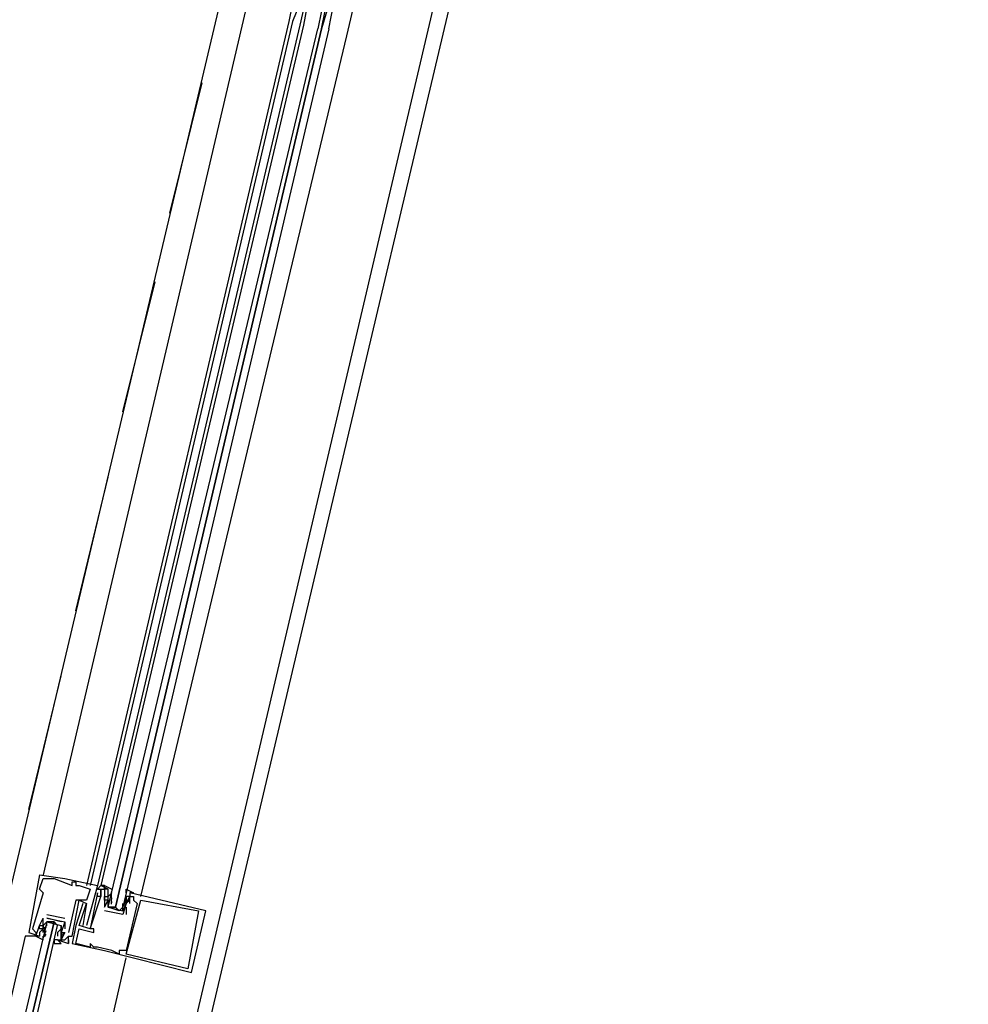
# Model space of a CAD drawing. Header units: feet. Extents: x -79 to 198, y -22 to 181.
# Tile 61 of 256: x 103.87 to 107.37, y 28.98 to 32.61. Entities that reach past the tile are written whole.
import ezdxf

# ---------------------------------------------------------------- set-up
doc = ezdxf.new("R2010")
doc.units = ezdxf.units.FT
doc.layers.add('A-LINEA', color=7, linetype='CONTINUOUS')

msp = doc.modelspace()

# ---------------------------------------------------------------- linework, layer by layer
at = {"layer": 'A-LINEA'}
for p, q in [((103.5333, 24.5111), (107.3733, 40.7511)), ((103, 25.8578), (104.7067, 33.0711)), ((105.08, 32.5511), (105.1733, 32.9511)), ((103.76, 25.6711), (105.4533, 32.8844)), ((104.9467, 32.7644), (104.9067, 32.5911)), ((104.88, 32.6711), (104.8667, 32.6044)), ((104.9067, 32.6711), (104.88, 32.6044)), ((104.7067, 32.6444), (103.96, 29.4578)), ((104.8667, 32.6044), (104.12, 29.4178)), ((104.88, 32.6044), (104.1333, 29.4178)), ((104.9067, 32.5911), (104.16, 29.4178)), ((104.92, 32.5911), (104.1733, 29.4178)), ((104.32, 29.3778), (105.08, 32.5511)), ((104.4267, 31.8978), (104.5467, 32.3778)), ((104.2533, 31.1644), (104.3733, 31.6444)), ((104.08, 30.4311), (104.2, 30.9244)), ((103.9067, 29.6978), (104.0267, 30.1911)), ((103.9467, 29.4578), (103.9467, 29.4578)), ((103.96, 29.4444), (103.96, 29.4444)), ((103.9733, 29.4444), (103.9733, 29.4444)), ((103.9867, 29.4444), (103.9867, 29.4444)), ((104, 29.4444), (104, 29.4444)), ((104.04, 29.4444), (104.04, 29.4444)), ((104.0667, 29.4311), (104.0667, 29.4311)), ((104.0667, 29.4178), (104.0667, 29.4178)), ((104.08, 29.4311), (104.08, 29.4311)), ((104.08, 29.4178), (104.08, 29.4178)), ((104.0933, 29.4178), (104.0933, 29.4178)), ((104.16, 29.4178), (104.16, 29.4178)), ((104.1733, 29.4178), (104.1733, 29.4178)), ((104.1733, 29.4178), (104.1733, 29.4178)), ((104.1733, 29.4178), (104.1733, 29.4178)), ((104.1733, 29.4178), (104.1733, 29.4178)), ((103.9467, 29.4044), (103.9467, 29.4044)), ((103.96, 29.3911), (103.96, 29.3911)), ((104.1333, 29.4044), (104.1333, 29.4044)), ((104.16, 29.4044), (104.16, 29.4044)), ((104.16, 29.3911), (104.16, 29.3911)), ((104.16, 29.3778), (104.16, 29.3778)), ((104.1733, 29.4044), (104.1733, 29.4044)), ((104.1733, 29.4044), (104.1733, 29.4044)), ((104.1733, 29.3911), (104.1733, 29.3911)), ((104.1733, 29.3778), (104.1733, 29.3778)), ((104.1733, 29.3778), (104.1733, 29.3778)), ((104.1867, 29.4044), (104.1867, 29.4044)), ((104.1867, 29.3778), (104.1867, 29.3778)), ((104.2, 29.4044), (104.2, 29.4044)), ((104.2133, 29.3911), (104.2, 29.3778)), ((104.2, 29.3778), (104.2, 29.3778)), ((104.2132, 29.368), (104.2122, 29.3799)), ((104.2126, 29.376), (104.2123, 29.3943)), ((104.2133, 29.3911), (104.2133, 29.3911)), ((104.2133, 29.3778), (104.2133, 29.3778)), ((104.2667, 29.3778), (104.2667, 29.3778)), ((104.2667, 29.3644), (104.2667, 29.3778)), ((104.28, 29.3911), (104.28, 29.3911)), ((104.28, 29.3778), (104.28, 29.3778)), ((104.2933, 29.3778), (104.2933, 29.3778)), ((104.08, 29.3644), (104.08, 29.3644)), ((104.0933, 29.3644), (104.0933, 29.3644)), ((104.1067, 29.3511), (104.1067, 29.3511)), ((104.12, 29.3644), (104.12, 29.3644)), ((104.12, 29.3511), (104.12, 29.3511)), ((104.12, 29.3511), (104.12, 29.3511)), ((104.1867, 29.3644), (104.1867, 29.3644)), ((104.1867, 29.3644), (104.1867, 29.3644)), ((104.2, 29.3644), (104.2, 29.3644)), ((104.2, 29.3511), (104.2, 29.3511)), ((104.2125, 29.3489), (104.2119, 29.3693)), ((104.2132, 29.3547), (104.2122, 29.3665)), ((104.2533, 29.3644), (104.2533, 29.3644)), ((104.2647, 29.3616), (104.255, 29.3436)), ((104.2618, 29.3533), (104.2556, 29.3432)), ((104.2667, 29.3644), (104.2667, 29.3644)), ((104.2667, 29.3511), (104.2667, 29.3511)), ((104.2667, 29.3511), (104.2667, 29.3511)), ((104.2667, 29.3511), (104.2667, 29.3511)), ((104.2769, 29.3737), (104.2685, 29.3574)), ((104.2751, 29.3667), (104.2689, 29.3565)), ((104.28, 29.3644), (104.28, 29.3644)), ((104.28, 29.3511), (104.28, 29.3511)), ((104.2933, 29.3644), (104.2933, 29.3644)), ((104.3067, 29.3511), (104.3067, 29.3511)), ((104.32, 29.3644), (104.32, 29.3644)), ((103.9733, 29.3111), (104.04, 29.2978)), ((103.9733, 29.3111), (103.9733, 29.3111)), ((104.1867, 29.3378), (104.1867, 29.3378)), ((104.1867, 29.3378), (104.1867, 29.3378)), ((104.2533, 29.3111), (104.1867, 29.3244)), ((104.1867, 29.3244), (104.1867, 29.3244)), ((104.1867, 29.3244), (104.1867, 29.3244)), ((104.2133, 29.3378), (104.2267, 29.3378)), ((104.2533, 29.3378), (104.2533, 29.3378)), ((104.2533, 29.3111), (104.2533, 29.3111)), ((104.2533, 29.3111), (104.2533, 29.3111)), ((104.2533, 29.3111), (104.2533, 29.3111)), ((104.2667, 29.3378), (104.2667, 29.3111)), ((104.2667, 29.3378), (104.2667, 29.3378)), ((104.2667, 29.3111), (104.2667, 29.3111)), ((104.5333, 29.3244), (104.5333, 29.3244)), ((104.56, 29.3244), (104.56, 29.3244)), ((103.9467, 29.2711), (103.9467, 29.2711)), ((103.9467, 29.2711), (103.9467, 29.2711)), ((103.96, 29.2978), (103.96, 29.2978)), ((103.96, 29.2978), (103.96, 29.2978)), ((103.96, 29.2711), (103.96, 29.2711)), ((103.9733, 29.2978), (103.9733, 29.2978)), ((103.9733, 29.2978), (103.9733, 29.2978)), ((104.0267, 29.2844), (103.9733, 29.2978)), ((103.9733, 29.2711), (103.9733, 29.2711)), ((103.9867, 29.2844), (104, 29.2844)), ((104.04, 29.2978), (104.04, 29.2978)), ((104.04, 29.2844), (104.04, 29.2844)), ((104.04, 29.2844), (104.04, 29.2844)), ((104.08, 29.2711), (104.08, 29.2711)), ((104.0933, 29.2711), (104.0933, 29.2711)), ((104.1067, 29.2711), (104.1067, 29.2711)), ((104.12, 29.2711), (104.12, 29.2711)), ((103.9067, 29.2444), (103.9067, 29.2444)), ((103.92, 29.2578), (103.92, 29.2578)), ((103.9333, 29.2444), (103.9333, 29.2444)), ((103.9467, 29.2578), (103.9467, 29.2578)), ((103.96, 29.2578), (103.96, 29.2578)), ((103.96, 29.2578), (103.96, 29.2578)), ((103.96, 29.2444), (103.96, 29.2578)), ((103.96, 29.2444), (103.96, 29.2444)), ((103.962, 29.2473), (103.9716, 29.2652)), ((103.9631, 29.2352), (103.9715, 29.2515)), ((103.9649, 29.2556), (103.9711, 29.2657)), ((103.9649, 29.2289), (103.9711, 29.2391)), ((103.9733, 29.2444), (103.9733, 29.2444)), ((104.0133, 29.2578), (104.0133, 29.2578)), ((104.0133, 29.2444), (104.0133, 29.2311)), ((104.0133, 29.2444), (104.0133, 29.2444)), ((104.0267, 29.2444), (104.0267, 29.2444)), ((104.0267, 29.2444), (104.0267, 29.2444)), ((104.0268, 29.2542), (104.0278, 29.2423)), ((104.0274, 29.2329), (104.0277, 29.2146)), ((104.0275, 29.26), (104.0281, 29.2396)), ((104.04, 29.2578), (104.04, 29.2578)), ((104.04, 29.2444), (104.04, 29.2444)), ((104.04, 29.2444), (104.04, 29.2444)), ((104.0533, 29.2444), (104.0533, 29.2444)), ((104.0933, 29.2578), (104.0933, 29.2578)), ((104.1333, 29.2578), (104.1333, 29.2578)), ((104.1333, 29.2578), (104.1333, 29.2578)), ((104.1467, 29.2578), (104.1467, 29.2578)), ((104.1467, 29.2444), (104.1467, 29.2444)), ((103.9333, 29.2311), (103.9333, 29.2311)), ((103.9467, 29.2311), (103.9467, 29.2311)), ((104.0133, 29.2311), (104.0133, 29.2311)), ((104.0133, 29.2178), (104.0133, 29.2178)), ((104.0267, 29.2311), (104.0267, 29.2311)), ((104.0267, 29.2311), (104.0267, 29.2311)), ((104.0267, 29.2178), (104.0267, 29.2178)), ((104.0268, 29.2276), (104.0278, 29.2157)), ((104.04, 29.2178), (104.04, 29.2178)), ((104.0533, 29.2311), (104.0533, 29.2311)), ((104.0533, 29.2311), (104.0533, 29.2311)), ((104.0533, 29.2178), (104.0533, 29.2178)), ((104.0533, 29.2044), (104.0533, 29.2044)), ((104.0533, 29.2044), (104.0533, 29.2044)), ((104.0667, 29.2311), (104.0667, 29.2311)), ((104.0667, 29.2044), (104.0667, 29.2044)), ((104.08, 29.2044), (104.08, 29.2044)), ((104.1333, 29.2044), (104.1333, 29.2044)), ((104.1333, 29.1911), (104.1333, 29.1911)), ((104.1467, 29.1911), (104.1467, 29.1911)), ((104.16, 29.1911), (104.16, 29.1911)), ((104.1867, 29.1778), (104.1867, 29.1778)), ((104.2133, 29.1778), (104.2133, 29.1778)), ((104.24, 29.1778), (104.24, 29.1778)), ((104.24, 29.1644), (104.24, 29.1644)), ((104.2533, 29.1778), (104.2533, 29.1778)), ((104.2667, 29.1778), (104.2667, 29.1778)), ((104.2667, 29.1644), (104.2667, 29.1644)), ((104.4933, 29.1111), (104.4933, 29.1111)), ((104.5067, 29.0978), (104.5067, 29.0978))]:
    msp.add_line(p, q, dxfattribs=at)
for points in [[(105.0133, 32.5778), (105.04, 32.7111), (105.0267, 32.7111), (104.9867, 32.5778), (105.0133, 32.7111), (105, 32.7111), (104.9733, 32.5778)], [(104.9467, 32.6711), (104.9467, 32.6578), (104.9333, 32.6578), (104.92, 32.5911)], [(105.0133, 32.5778), (104.2533, 29.3378), (104.24, 29.3244), (104.2267, 29.3378), (104.9867, 32.5778), (104.2267, 29.3378), (104.2133, 29.3378), (104.2, 29.3378), (104.9733, 32.5778)], [(103.9467, 29.4578), (103.9067, 29.2444), (103.9467, 29.2311)], [(103.9467, 29.4578), (104.04, 29.4444), (104.16, 29.4178), (104.12, 29.2711), (104.12, 29.2711)], [(103.9467, 29.4044), (103.96, 29.4444), (103.9733, 29.4444), (103.9867, 29.4444), (104, 29.4444), (104.0667, 29.4178), (104.0667, 29.4311), (104.08, 29.4311), (104.08, 29.4178), (104.0933, 29.4178), (104.1333, 29.4044), (104.12, 29.3644), (104.08, 29.3644), (104.0533, 29.2444)], [(104.2, 29.4044), (104.1733, 29.4178), (104.16, 29.4044), (104.1733, 29.4044), (104.1733, 29.3911), (104.1733, 29.3778), (104.16, 29.3778), (104.16, 29.3911), (104.1333, 29.2578), (104.0933, 29.2711), (104.12, 29.3511)], [(104.1867, 29.4044), (104.1867, 29.4178), (104.1733, 29.4178)], [(104.1867, 29.4044), (104.1867, 29.4178), (104.1733, 29.4178)], [(104.1867, 29.4044), (104.1867, 29.4178), (104.1733, 29.4178)], [(104.24, 29.3244), (104.2, 29.3378), (104.2, 29.3644), (104.2, 29.3778), (104.2, 29.3911), (104.2, 29.4044), (104.1867, 29.4044), (104.1867, 29.4178), (104.2133, 29.4044)], [(103.9467, 29.4044), (103.96, 29.3911), (103.92, 29.2578), (103.9333, 29.2444), (103.9333, 29.2311), (103.9467, 29.2711), (103.9467, 29.2711), (103.96, 29.2978)], [(104.1067, 29.3511), (104.08, 29.2711), (104.0667, 29.2044), (104.1867, 29.1778), (104.5067, 29.0978), (104.56, 29.3244), (104.28, 29.3911)], [(104.28, 29.3511), (104.28, 29.3778), (104.2933, 29.3778), (104.2933, 29.3644), (104.3067, 29.3511), (104.2667, 29.1778), (104.2533, 29.1778), (104.24, 29.1778), (104.24, 29.1644), (104.2133, 29.1778), (104.16, 29.1911), (104.1467, 29.1911), (104.1333, 29.2044), (104.1333, 29.1911), (104.08, 29.2044), (104.0933, 29.2578), (104.1467, 29.2444), (104.1467, 29.2578), (104.1333, 29.2578), (104.1733, 29.3778), (104.1733, 29.3778), (104.1733, 29.4044), (104.1867, 29.4044), (104.1867, 29.3644), (104.1867, 29.3644), (104.1867, 29.3378), (104.1867, 29.3378)], [(104.1867, 29.3378), (104.2, 29.3644), (104.1867, 29.3644), (104.1867, 29.3778), (104.2, 29.3778)], [(104.2667, 29.3911), (104.2667, 29.4044), (104.2933, 29.3911), (104.28, 29.3911), (104.28, 29.3778), (104.2667, 29.3778), (104.2667, 29.3644), (104.2667, 29.3511), (104.2533, 29.3244)], [(104.0133, 29.2178), (104.0533, 29.2044), (104.0533, 29.2178), (104.0533, 29.2044), (104.0533, 29.2311), (104.0667, 29.2311), (104.0933, 29.3644), (104.12, 29.3511), (104.1067, 29.2711)], [(104.2667, 29.3511), (104.2533, 29.3111), (104.1867, 29.3244)], [(104.2, 29.3644), (104.2, 29.3511), (104.2, 29.3378), (104.2533, 29.3244), (104.2533, 29.3378), (104.2533, 29.3511)], [(104.5333, 29.3244), (104.4933, 29.1111), (104.2667, 29.1644), (104.32, 29.3644), (104.5333, 29.3244)], [(104.2667, 29.3644), (104.28, 29.3644), (104.2667, 29.3511)], [(103.6267, 27.5778), (104.0133, 29.2711), (104, 29.2844), (103.6, 27.5911), (104, 29.2844), (103.9867, 29.2844), (103.9733, 29.2844), (103.5733, 27.5911)], [(103.9733, 29.2844), (103.96, 29.2711), (103.96, 29.2578), (103.9467, 29.2444), (103.9467, 29.2311), (103.9333, 29.2311), (103.96, 29.2178), (103.96, 29.2311)], [(103.96, 29.2578), (103.9467, 29.2578), (103.9467, 29.2711), (103.96, 29.2711), (103.96, 29.2578), (103.96, 29.2978)], [(103.96, 29.2578), (103.9733, 29.2711), (103.9733, 29.2844), (104.0267, 29.2711), (104.0267, 29.2578), (104.0133, 29.2444)], [(103.9733, 29.2978), (104.04, 29.2844), (104.0267, 29.2444), (104.04, 29.2444), (104.0267, 29.2311), (104.0267, 29.2444), (104.0267, 29.2311)], [(104.0133, 29.2178), (104, 29.2178), (104, 29.2044), (104.0267, 29.2044), (104.0133, 29.2178), (104.0267, 29.2178), (104.0267, 29.2311), (104.0267, 29.2444), (104.0267, 29.2578), (104.0267, 29.2711)], [(104.04, 29.2844), (104.04, 29.2844), (104.04, 29.2578)], [(104.04, 29.2444), (104.04, 29.2444), (104.0267, 29.2178), (104.04, 29.2178), (104.0533, 29.2311), (104.0533, 29.2311)], [(103.9333, 29.2311), (103.9333, 29.2311), (103.8933, 29.2311), (103.52, 27.6044)], [(103.9333, 29.2311), (103.9333, 29.2311), (103.8933, 29.2311)], [(103.9333, 29.2311), (103.9333, 29.2311), (103.8933, 29.2311)], [(103.4667, 25.7378), (103.8933, 27.5244), (104.2667, 29.1511)]]:
    msp.add_lwpolyline(points, dxfattribs=at)

doc.saveas('drawing.dxf')
